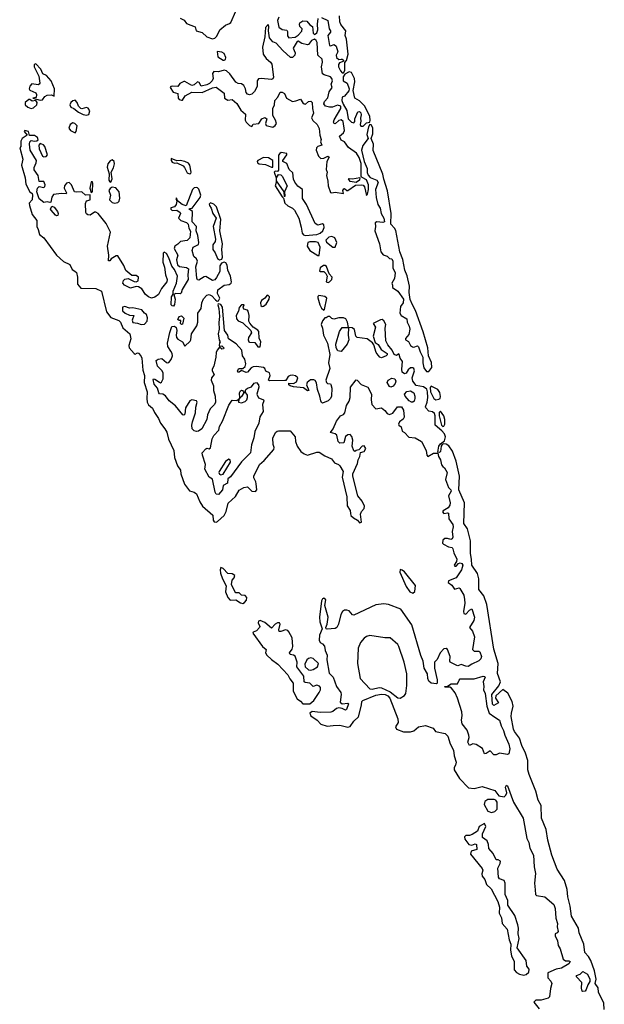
# Model space of a CAD drawing. Extents: x 2807299 to 2951576, y 860688 to 1033801.
# Tile 67 of 72: x 2926017 to 2931071, y 986876 to 995393. Entities that reach past the tile are written whole.
import ezdxf

# ---------------------------------------------------------------- set-up
doc = ezdxf.new("R2010")
doc.units = 0

msp = doc.modelspace()

# ---------------------------------------------------------------- linework, layer by layer
at = {"layer": '0CON10XD'}
for points in [[(2927405.5, 995405.5), (2927438.3, 995388.3), (2927460.2, 995360.2), (2927535, 995330), (2927542.5, 995295), (2927595, 995281.9), (2927635, 995243.8), (2927685, 995226.7), (2927705, 995234.2), (2927720.3, 995249.7), (2927747.1, 995305), (2927795, 995345.4), (2927831.1, 995358.9), (2927841.2, 995368.8), (2927884.8, 995465.2)], [(2928257.9, 995415), (2928245.5, 995385), (2928256.8, 995326.8), (2928285, 995307.8), (2928325, 995302), (2928330.9, 995290.9), (2928332.1, 995252.1), (2928345, 995234.4), (2928398, 995242), (2928425, 995260), (2928455, 995294.2), (2928457.8, 995315), (2928438.6, 995335), (2928435.5, 995355), (2928440, 995365), (2928465, 995382.3), (2928499.5, 995379.5), (2928525, 995348.9), (2928547.1, 995335), (2928553.5, 995275), (2928565, 995265.5), (2928585, 995279.6), (2928595.7, 995305), (2928591.8, 995355), (2928596.2, 995403.8)], [(2928625, 995412.5), (2928682, 995385), (2928692.2, 995315), (2928704.3, 995295), (2928704.2, 995285), (2928680.8, 995255), (2928695, 995170), (2928705, 995167.5), (2928735, 995177.1), (2928754, 995165), (2928766.7, 995115), (2928754, 995085), (2928755.8, 995065), (2928775, 995049.2), (2928795, 995050), (2928805, 995052.5), (2928820, 995035), (2928781.5, 995018.5), (2928774.3, 995005), (2928774.2, 994985.8), (2928789.7, 994949.7), (2928805, 994933.3), (2928815, 994932.5)], [(2928815, 994932.5), (2928827.3, 994952.7), (2928827, 995023), (2928841.7, 995038.3), (2928855.3, 995094.7), (2928843.3, 995223.2), (2928831.8, 995255), (2928835.4, 995295), (2928792.2, 995352.2), (2928784, 995375), (2928780.9, 995425)], [(2929015, 993873.3), (2929025, 993882.5), (2929033.9, 993925), (2929031.8, 993965), (2929016.3, 994006.3), (2928976.7, 994026.7), (2928967.7, 994037.7), (2928968.8, 994148.8), (2928951.8, 994201.8), (2928928.2, 994238.2), (2928858.2, 994288.2), (2928825, 994335.8), (2928795, 994350.8), (2928780.8, 994385), (2928815.3, 994414.7), (2928824.5, 994435), (2928812.5, 994512.5), (2928795, 994526.4), (2928775, 994520), (2928745, 994491.4), (2928734.7, 994494.7), (2928729.5, 994505), (2928735, 994526.9), (2928792.5, 994625), (2928793.8, 994645), (2928765, 994654.5), (2928721.2, 994635), (2928695, 994635.3), (2928660, 994645), (2928646.6, 994665), (2928650.7, 994685), (2928682.2, 994717.8), (2928692.7, 994767.3), (2928719.5, 994805), (2928709.5, 994835), (2928721.2, 994865), (2928716.2, 994885), (2928705, 994898.9), (2928650, 994915), (2928635.3, 994925.3), (2928627.1, 994985), (2928633.8, 995025), (2928632, 995052), (2928594.4, 995085), (2928587.4, 995195), (2928581.3, 995211.3), (2928565, 995223.3), (2928538.2, 995211.8), (2928515, 995177.1), (2928505.6, 995174.4), (2928455, 995187.1), (2928425, 995207.5), (2928416.2, 995203.8), (2928380, 995145), (2928399.5, 995105), (2928396.7, 995085), (2928375, 995064.3), (2928356.7, 995065), (2928291.2, 995125), (2928235, 995188.8), (2928205, 995202), (2928175.6, 995235), (2928167.3, 995295), (2928171.4, 995335), (2928165, 995352.5), (2928141.4, 995325), (2928137.1, 995245), (2928116.7, 995155), (2928120.8, 995095), (2928146.4, 995056.4), (2928186, 995025), (2928197.9, 995007.9), (2928210.6, 994895), (2928205, 994881.2), (2928195, 994875.8), (2928105, 994885.4), (2928080.1, 994879.9), (2928070.5, 994865), (2928070.8, 994815), (2928047, 994773), (2928022.5, 994747.5), (2928005, 994743.9), (2927985, 994749.1), (2927975, 994762), (2927969.2, 994795), (2927954.1, 994824.1), (2927935, 994836.7), (2927905, 994840), (2927885, 994851.8), (2927832.5, 994925), (2927805, 994951.4), (2927785, 994956.7), (2927735, 994940.9), (2927695, 994944.4), (2927682.5, 994927.5), (2927688, 994885), (2927681.2, 994865), (2927658.4, 994841.6), (2927635, 994828.2), (2927585, 994818.1), (2927569.1, 994849.1), (2927555, 994854.4), (2927525, 994830), (2927505, 994824.4), (2927445, 994856.9), (2927435, 994856.7), (2927399.8, 994840.2), (2927385, 994813.8), (2927335, 994818.1), (2927323.3, 994815), (2927316.7, 994805), (2927345, 994767.1), (2927383.6, 994753.6), (2927385.8, 994715), (2927395, 994702), (2927415, 994696.7), (2927425, 994697.5), (2927446.2, 994735), (2927505, 994766.9), (2927595, 994762.5), (2927685, 994804.4), (2927715, 994807.9), (2927785, 994756), (2927786.7, 994715), (2927816.4, 994696.4), (2927855, 994702), (2927895, 994668.8), (2927929.1, 994609.1), (2927967.9, 994575), (2927966, 994525), (2927975, 994506.7), (2928005, 994477.5), (2928025, 994470), (2928035, 994490), (2928085, 994493.8), (2928108.8, 994535), (2928135.7, 994545.7), (2928153.3, 994535), (2928142.5, 994495), (2928148.6, 994478.6), (2928205, 994462.5), (2928225, 994476.2), (2928235.8, 994495), (2928228, 994525), (2928206.2, 994565), (2928205.8, 994625), (2928218.6, 994655), (2928223.8, 994695), (2928248.8, 994721.2), (2928270, 994765), (2928285, 994765.5), (2928306, 994755), (2928323.3, 994715), (2928375, 994686), (2928405, 994690), (2928445, 994705.8), (2928465, 994673.8), (2928475, 994664), (2928488, 994662), (2928515, 994683.8), (2928535, 994686.7), (2928544.2, 994675), (2928546.9, 994625), (2928556.4, 994585), (2928540.4, 994545), (2928550.6, 994520.6), (2928588.8, 994485), (2928605, 994452.5), (2928610.6, 994395), (2928623.8, 994355), (2928616.7, 994335), (2928628.3, 994308.3), (2928595, 994297.1), (2928583.5, 994285), (2928580.5, 994265), (2928600.8, 994210.8), (2928621.7, 994191.7), (2928645, 994194.4), (2928681.2, 994211.2), (2928692.9, 994205), (2928673.4, 994166.6), (2928667.1, 994097.1), (2928676.2, 994075), (2928669.4, 994045), (2928681.9, 993995), (2928684.5, 993955), (2928705, 993898), (2928715, 993894.2), (2928745, 993901.9), (2928815, 993890), (2928810, 993915), (2928819.3, 993930.7), (2928825, 993933.3), (2928845, 993916.2), (2928855, 993915.8), (2928919.1, 993960.9), (2928975, 993964.5), (2928985, 993962.2), (2928996.7, 993946.8), (2929015, 993873.3)], [(2927785, 995041.4), (2927795, 995048.8), (2927798.2, 995065), (2927785, 995101.4), (2927765, 995111.1), (2927723.6, 995116.4), (2927731.1, 995071.1), (2927775, 995041.4), (2927785, 995041.4)], [(2926195, 994695.6), (2926215, 994698.9), (2926235, 994728.1), (2926255, 994740.8), (2926291.3, 994741.3), (2926315, 994730), (2926318, 994795), (2926288.5, 994865), (2926249.1, 994909.1), (2926215.8, 994925), (2926200, 994965), (2926155, 995011.4), (2926142.9, 995005), (2926140.6, 994985), (2926181.5, 994905), (2926190.8, 994845), (2926185.6, 994834.4), (2926175, 994830), (2926121.7, 994838.3), (2926105, 994818.8), (2926097.5, 994795), (2926105, 994784), (2926155, 994760), (2926163.3, 994745), (2926159.3, 994720.7), (2926130, 994715), (2926195, 994695.6)], [(2928965, 994471.4), (2928985, 994471.8), (2929015, 994500.8), (2929044, 994506), (2929047.9, 994525), (2929043.3, 994555), (2929001.9, 994645), (2928955, 994691.8), (2928913.1, 994713.1), (2928900.5, 994780.5), (2928914.8, 994855), (2928912.7, 994882.7), (2928885.3, 994935.3), (2928865, 994941.8), (2928829.2, 994920.8), (2928812.1, 994897.9), (2928814.7, 994864.7), (2928848.5, 994845), (2928866.4, 994793.6), (2928862.1, 994777.9), (2928825, 994731.2), (2928805, 994721.2), (2928802.3, 994692.3), (2928812.3, 994662.3), (2928845, 994607.5), (2928856.2, 994536.2), (2928886.2, 994505), (2928905, 994500.6), (2928915, 994511.2), (2928915.6, 994535), (2928940, 994595), (2928955, 994598.6), (2928965, 994588), (2928969.7, 994570.3), (2928962, 994542), (2928966.2, 994515), (2928959.1, 994485), (2928965, 994471.4)], [(2926115, 994625.7), (2926135, 994631.2), (2926165.5, 994655), (2926166.5, 994676.5), (2926155, 994693.3), (2926125, 994686.7), (2926105, 994702.5), (2926095, 994702.5), (2926063.1, 994675), (2926063.6, 994655), (2926087.5, 994635), (2926115, 994625.7)], [(2926595, 994565.6), (2926615, 994572), (2926622.1, 994605), (2926608.6, 994628.6), (2926595, 994633.1), (2926555, 994621.9), (2926545, 994624.2), (2926523.8, 994643.8), (2926514.6, 994675), (2926495, 994695.4), (2926475, 994691.8), (2926457.5, 994675), (2926450.9, 994655), (2926459.2, 994635), (2926485.3, 994625.3), (2926525, 994592.2), (2926565, 994573.6), (2926595, 994565.6)], [(2926495, 994413.3), (2926504.1, 994425.9), (2926512.5, 994475), (2926492, 994495), (2926475, 994501.1), (2926453.1, 994485), (2926442.3, 994455), (2926455, 994435.6), (2926495, 994413.3)], [(2929535, 992348.8), (2929555, 992349.5), (2929580, 992385), (2929576.8, 992426.8), (2929550, 992485), (2929544.8, 992555), (2929503.7, 992693.7), (2929438.6, 992878.6), (2929411.8, 992925), (2929393.4, 992973.4), (2929384.3, 993034.3), (2929386.4, 993086.4), (2929365.9, 993175.9), (2929347.5, 993225), (2929329, 993319), (2929303.6, 993383.6), (2929268.2, 993568.2), (2929258.7, 993588.7), (2929225.6, 993625), (2929228.4, 993715), (2929197.6, 993912.4), (2929163.9, 994013.9), (2929156.8, 994056.8), (2929072.5, 994262.5), (2929075.4, 994315.4), (2929056.2, 994365), (2929071.1, 994405), (2929068.7, 994458.7), (2929055, 994484.2), (2929045, 994487.5), (2929033.9, 994466.1), (2929018.8, 994398.8), (2929030, 994365), (2928983.5, 994305), (2928971.9, 994265), (2928995.6, 994165), (2929021.5, 994105), (2929021.5, 994071.5), (2929028.5, 994048.5), (2929047.8, 994027.8), (2929104.7, 994004.8), (2929115.3, 993985), (2929092.1, 993925), (2929099.3, 993855), (2929112.9, 993795), (2929132.2, 993762.2), (2929140.8, 993715), (2929164.6, 993675), (2929171.2, 993645), (2929155, 993637.5), (2929105, 993643.8), (2929090, 993635), (2929094, 993605), (2929087.1, 993565), (2929128.6, 993455), (2929140, 993385), (2929158, 993358), (2929195, 993346.9), (2929215, 993326.2), (2929235, 993324), (2929243, 993303), (2929242.2, 993245), (2929264.4, 993204.4), (2929256.1, 993155), (2929233.8, 993115), (2929241.2, 993095), (2929240, 993075), (2929285.4, 993045), (2929336.1, 992975), (2929333.3, 992945), (2929309.4, 992910.6), (2929304.5, 992854.5), (2929314.4, 992834.4), (2929362.5, 992805), (2929367.1, 992775), (2929385, 992742), (2929390, 992715), (2929381.3, 992668.7), (2929352.5, 992635), (2929353.1, 992625), (2929378.3, 992608.3), (2929396.5, 992575), (2929412.3, 992562.3), (2929425, 992560.5), (2929455, 992570.8), (2929465, 992564.4), (2929478.6, 992518.6), (2929503.6, 992473.6), (2929501, 992425), (2929511.2, 992381.2), (2929535, 992348.8)], [(2929602, 991985), (2929585, 991999.6), (2929555, 992007.1), (2929526.8, 992035), (2929524.6, 992045), (2929539.5, 992085), (2929545.4, 992125), (2929543.8, 992175), (2929535.8, 992195.8), (2929506.9, 992216.9), (2929445, 992227.9), (2929415, 992266), (2929409.7, 992295), (2929431, 992355), (2929425.2, 992375.2), (2929415, 992381.6), (2929395, 992380.3), (2929376.7, 992365), (2929358.2, 992335), (2929345, 992328.4), (2929325, 992343.3), (2929319.9, 992369.9), (2929327.5, 992435), (2929307.5, 992465), (2929297.7, 992497.7), (2929295, 992502.5), (2929275, 992489.4), (2929255, 992495.7), (2929236.9, 992535), (2929199.1, 992579.1), (2929182, 992615), (2929175.6, 992724.4), (2929183.1, 992755), (2929165, 992788.8), (2929149.2, 992799.2), (2929135, 992797.5), (2929074, 992765), (2929093.6, 992733.6), (2929072.5, 992655), (2929091.2, 992601.2), (2929115, 992583.3), (2929140.7, 992540.7), (2929193.8, 992505), (2929193.8, 992495), (2929183.8, 992485), (2929145, 992468.6), (2929130, 992475), (2929115, 992492), (2929098.6, 992515), (2929080, 992580), (2929068, 992598), (2929020.9, 992630.9), (2928933.3, 992645), (2928924.2, 992655), (2928912.2, 992712.2), (2928892.1, 992727.9), (2928860, 992730), (2928856.2, 992665), (2928863.1, 992625), (2928848.1, 992585), (2928795, 992524), (2928767.7, 992527.7), (2928753, 992553), (2928751.4, 992585), (2928781.8, 992695), (2928805, 992730), (2928860, 992730), (2928851.4, 992775), (2928835.7, 992805.7), (2928815, 992814.2), (2928775, 992812.9), (2928732.7, 992802.7), (2928715, 992806.7), (2928697.5, 992825), (2928685, 992826.7), (2928667, 992813), (2928655, 992812.5), (2928635, 992787.5), (2928622.5, 992755), (2928636, 992725), (2928643.1, 992665), (2928678, 992595), (2928697, 992497), (2928688, 992425), (2928698.9, 992375), (2928663.1, 992275), (2928668, 992255), (2928677.5, 992245), (2928705, 992242.5), (2928707, 992237), (2928714.2, 992205), (2928714, 992135), (2928704.3, 992115), (2928685, 992096.7), (2928635, 992074.5), (2928625, 992080.8), (2928619.5, 992095), (2928613.1, 992135), (2928590.5, 992195), (2928581.6, 992251.6), (2928570.8, 992270.8), (2928558.8, 992278.8), (2928531.7, 992278.3), (2928501.1, 992255), (2928496.5, 992235), (2928516.2, 992185), (2928506.4, 992183.6), (2928469.3, 992209.3), (2928382.7, 992217.3), (2928355, 992224.6), (2928345, 992234.2), (2928345, 992248.8), (2928385, 992246), (2928409.8, 992260.2), (2928421.5, 992295), (2928402.4, 992312.4), (2928375, 992319.3), (2928354.7, 992315.3), (2928339.2, 992305), (2928317.5, 992272.5), (2928309.4, 992270.6), (2928178.6, 992268.6), (2928169.2, 992275), (2928182, 992315), (2928177.3, 992337.3), (2928145, 992351.2), (2928135.6, 992375.6), (2928125, 992384.2), (2928065, 992393.9), (2928035, 992391.1), (2928018.5, 992381.5), (2927985, 992342.9), (2927975, 992340), (2927935, 992357.5), (2927915, 992342.5), (2927902.5, 992345), (2927900, 992355), (2927912.5, 992375), (2927945, 992376.2), (2927967.2, 992392.8), (2927973.3, 992415), (2927963.5, 992455), (2927943.3, 992485), (2927937.1, 992535), (2927889.3, 992589.3), (2927821.2, 992631.2), (2927815.3, 992665.3), (2927786.7, 992705), (2927769.2, 992905), (2927755, 992930), (2927733.6, 992936.4), (2927728.8, 992925), (2927738.8, 992895), (2927742.9, 992825), (2927737, 992773), (2927740.6, 992715), (2927733.5, 992675), (2927741.4, 992621.4), (2927750, 992605), (2927743.6, 992596.4), (2927742.5, 992575), (2927745, 992570), (2927765, 992572.5), (2927782.5, 992555), (2927777.5, 992545), (2927765, 992543.8), (2927745, 992560), (2927724.5, 992535.5), (2927715.6, 992514.4), (2927713.1, 992475), (2927695.7, 992395), (2927679.4, 992370.6), (2927681.1, 992355), (2927698.5, 992325), (2927675.2, 992294.8), (2927671.1, 992275), (2927692.5, 992225), (2927692.5, 992185), (2927705.8, 992135.8), (2927709.7, 992085), (2927701.1, 992065), (2927663, 992027), (2927640.5, 991975), (2927635, 991933.1), (2927592.3, 991855), (2927562, 991835), (2927545, 991831.2), (2927525, 991835.4), (2927508.9, 991855), (2927506.3, 991886.3), (2927510.5, 991915), (2927537.9, 991992.1), (2927538.4, 992041.6), (2927550.6, 992085), (2927545.8, 992095), (2927505, 992103.9), (2927486.7, 992095), (2927449.5, 992035), (2927445, 991981.2), (2927435, 991972.2), (2927426.5, 991973.5), (2927362.9, 992052.9), (2927308.1, 992095), (2927278.5, 992138.5), (2927255, 992152.5), (2927225, 992157.5), (2927218.8, 992165), (2927209.1, 992205), (2927179.3, 992239.3), (2927170.4, 992279.6), (2927174.5, 992285.5), (2927185, 992283.5), (2927225, 992256.5), (2927235, 992251.9), (2927243.7, 992256.3), (2927256.1, 992285), (2927257.9, 992335), (2927248.9, 992355), (2927209.5, 992395), (2927197.5, 992445), (2927212.9, 992457.1), (2927245, 992463.3), (2927285, 992428.5), (2927295, 992423.3), (2927305, 992426.5), (2927325.8, 992454.2), (2927337.8, 992485), (2927335.2, 992505.2), (2927323.8, 992526.2), (2927298.1, 992565), (2927295.5, 992595), (2927314.4, 992685.6), (2927332.5, 992737.5), (2927355, 992742), (2927370, 992730), (2927375.6, 992705.6), (2927369.6, 992665), (2927373.8, 992643.8), (2927385, 992628.8), (2927424.4, 992605), (2927445, 992567.5), (2927489.2, 992610.8), (2927496.4, 992625), (2927502.2, 992675), (2927549.1, 992745), (2927556.7, 992775), (2927556.5, 992855), (2927586.5, 992895), (2927590.6, 992945), (2927605, 992978.6), (2927635, 993008.6), (2927655, 993015.8), (2927678.8, 993005), (2927708.3, 992968.3), (2927725, 992958), (2927735, 992960), (2927746.5, 992985), (2927725.6, 993025), (2927731.1, 993055), (2927785, 993095.6), (2927827.5, 993102.5), (2927844, 993115), (2927847.5, 993125), (2927840, 993175), (2927816.5, 993225), (2927809.8, 993269.8), (2927798.6, 993288.6), (2927785, 993296.2), (2927762.3, 993287.7), (2927748, 993265), (2927745.8, 993215), (2927718.5, 993161.5), (2927705, 993142.5), (2927685, 993136.4), (2927625, 993170.9), (2927611.1, 993168.9), (2927565, 993138.8), (2927555, 993143.3), (2927547.7, 993157.7), (2927540, 993255), (2927554.2, 993305), (2927544, 993325), (2927521.4, 993345), (2927509.2, 993395), (2927516, 993425), (2927562, 993448), (2927565.8, 993465), (2927556.6, 993526.6), (2927543.8, 993565), (2927546, 993605), (2927509.2, 993645), (2927510, 993735), (2927482.5, 993755), (2927485, 993760), (2927508.3, 993761.7), (2927578, 993855), (2927582, 993875), (2927565.8, 993925.8), (2927555, 993938.8), (2927542.5, 993942.5), (2927525, 993937.8), (2927510.5, 993925), (2927456.1, 993783.9), (2927420, 993795), (2927380, 993825), (2927375, 993850), (2927367.5, 993845), (2927374.1, 993824.1), (2927370, 993795), (2927355, 993774), (2927324.4, 993765.6), (2927322.5, 993755), (2927335, 993742), (2927375, 993744.4), (2927404, 993725), (2927405.8, 993715), (2927390, 993675), (2927409.2, 993655), (2927458.2, 993638.2), (2927474, 993625), (2927479.5, 993589.5), (2927493.6, 993563.6), (2927487.5, 993505), (2927465, 993483.6), (2927405.9, 993474.1), (2927385, 993450), (2927357, 993433), (2927352.5, 993415), (2927384, 993355), (2927372.9, 993315), (2927382, 993272), (2927398, 993258), (2927459.1, 993249.1), (2927476.9, 993236.9), (2927471.4, 993185), (2927474.4, 993145), (2927421.9, 993058.1), (2927413.9, 993026.1), (2927405, 993021.2), (2927365.7, 993024.3), (2927350, 993015), (2927360, 992975), (2927355, 992930), (2927347.5, 992915), (2927335, 992916.7), (2927326.4, 992926.4), (2927330, 992995), (2927342.5, 993017.5), (2927344.2, 993045), (2927371.2, 993115), (2927380.6, 993175), (2927355, 993233.3), (2927330.9, 993260.9), (2927305, 993333.3), (2927285, 993370.8), (2927265, 993381.2), (2927256.2, 993373.8), (2927253.8, 993295), (2927267.5, 993252.5), (2927276.7, 993185), (2927290.5, 993145), (2927289.5, 993125), (2927243.3, 993066.7), (2927216.2, 993015), (2927185, 992992.7), (2927155, 992985.4), (2927130, 992995), (2927104, 993015), (2927072.4, 993065), (2927045, 993082.6), (2927023.8, 993086.2), (2926975, 993071.2), (2926921.9, 993095), (2926908.2, 993115), (2926913.6, 993136.4), (2926925, 993149.5), (2926955, 993154.4), (2927005, 993127.5), (2927025, 993124.3), (2927040, 993135), (2927043.3, 993165), (2927025, 993181.1), (2926985, 993180.6), (2926933.3, 993223.3), (2926915.8, 993265.8), (2926865, 993350), (2926850.2, 993349.8), (2926806.2, 993323.8), (2926795, 993307.5), (2926785, 993307.5), (2926786.9, 993355), (2926776.4, 993435), (2926800.9, 993555), (2926765, 993630.8), (2926695, 993716.5), (2926675, 993728.5), (2926663.1, 993726.9), (2926625, 993702.5), (2926605, 993704.3), (2926595, 993712), (2926588.6, 993725), (2926585, 993802.5), (2926595, 993826), (2926626.4, 993833.6), (2926626.4, 993876.4), (2926585, 993876), (2926553.8, 993903.8), (2926505, 993900.5), (2926491.2, 993905), (2926463.3, 993965), (2926445, 993985.5), (2926422.1, 993977.9), (2926404.5, 993955), (2926402.5, 993935), (2926420, 993895), (2926417.5, 993885), (2926378.4, 993888.4), (2926308.8, 993881.2), (2926293.2, 993856.8), (2926285.7, 993814.3), (2926278.6, 993811.4), (2926255, 993816.4), (2926225, 993811.4), (2926185, 993841.9), (2926164.2, 993905), (2926171.9, 993935), (2926185, 993950.8), (2926225, 993940), (2926235, 993950), (2926238.2, 993965), (2926225, 993994.5), (2926185, 993993.8), (2926176.8, 994045), (2926141.9, 994095), (2926141.1, 994115), (2926159.5, 994155), (2926160.8, 994175), (2926107.9, 994265), (2926100.5, 994315), (2926105, 994336.7), (2926115, 994348.8), (2926145, 994342.5), (2926164.5, 994345.5), (2926175.6, 994354.4), (2926170.5, 994375), (2926145, 994390.3), (2926100, 994390), (2926092.5, 994425), (2926060, 994435), (2926056.7, 994425), (2926082.5, 994395), (2926037.5, 994365), (2926027.9, 994342.1), (2926026, 994295), (2926016.7, 994283.3), (2926043.8, 994185), (2926032.2, 994135), (2926065.3, 994024.8), (2926069.4, 993969.4), (2926105, 993903.3), (2926125, 993888.8), (2926128.5, 993878.5), (2926125.5, 993835), (2926098.8, 993805), (2926100, 993785), (2926125, 993707.5), (2926164.3, 993655), (2926163.4, 993605), (2926177.6, 993577.6), (2926187.8, 993535), (2926225, 993505.5), (2926335, 993356.3), (2926395, 993301.8), (2926449.5, 993275), (2926471.2, 993231.2), (2926492.3, 993217.7)], [(2926225, 994206.2), (2926245, 994210), (2926255.7, 994225), (2926233.8, 994295), (2926221.3, 994311.3), (2926195, 994322.2), (2926182.4, 994307.6), (2926186, 994275), (2926215, 994213.3), (2926225, 994206.2)], [(2928485, 993526.7), (2928585, 993534.4), (2928615, 993545.6), (2928637.1, 993565), (2928649.2, 993595), (2928647.3, 993617.3), (2928635, 993628), (2928595, 993614.3), (2928570.9, 993630.9), (2928496.9, 993795), (2928460.4, 993845), (2928460.8, 993925), (2928422.8, 993952.8), (2928395, 993987.5), (2928384.7, 994014.7), (2928377.5, 994067.5), (2928347.2, 994097.2), (2928325, 994150), (2928292.5, 994165), (2928291.2, 994175), (2928326, 994225), (2928325.7, 994235.7), (2928277, 994243), (2928265, 994236.2), (2928255, 994220), (2928255, 994090), (2928245, 994080), (2928225, 994083.3), (2928216.4, 994073.6), (2928233.6, 994023.6), (2928233.3, 993985), (2928224.3, 993955), (2928285, 993860), (2928298.3, 993848.3), (2928308.8, 993805), (2928335, 993782.5), (2928375, 993763.8), (2928392, 993745), (2928428.8, 993675), (2928449.2, 993599.2), (2928460, 993545), (2928470.5, 993530.5), (2928485, 993526.7)], [(2926805, 993986.2), (2926815.6, 994015), (2926808.8, 994075), (2926827.6, 994112.4), (2926835.5, 994145), (2926832.5, 994165), (2926815, 994181.2), (2926799.1, 994170.9), (2926779.4, 994145), (2926772, 994118), (2926790.7, 994060.7), (2926786, 994005), (2926795, 993988.8), (2926805, 993986.2)], [(2927485, 994060), (2927495, 994063.3), (2927500, 994075), (2927486.7, 994135), (2927475, 994150.8), (2927445, 994165.6), (2927405, 994174), (2927375, 994172.5), (2927327, 994193), (2927326, 994175), (2927335, 994160), (2927355, 994152.5), (2927375, 994153.8), (2927428.9, 994128.9), (2927442.5, 994115), (2927465, 994068), (2927485, 994060)], [(2928195, 994116.2), (2928205, 994117.5), (2928205.5, 994175), (2928167.6, 994197.6), (2928125, 994200.4), (2928074.5, 994175.5), (2928068.6, 994165), (2928071.4, 994155), (2928086.1, 994146.1), (2928140.8, 994140.8), (2928195, 994116.2)], [(2928305, 993860), (2928303.3, 993905), (2928238.3, 993998.3), (2928237.5, 994025), (2928255, 994053.3), (2928275, 994050), (2928285, 994038.8), (2928328.6, 993955), (2928307.5, 993905), (2928310, 993865), (2928305, 993860)], [(2926635, 993897.5), (2926645, 993903.3), (2926648.8, 993978.8), (2926645, 993990), (2926635, 993990), (2926623.1, 993935), (2926635, 993897.5)], [(2928925, 993983.3), (2928875, 993994), (2928860, 994015), (2928865, 994020), (2928895, 994017.1), (2928956.4, 994026.4), (2928953.8, 994005), (2928925, 993983.3)], [(2926835, 993806.7), (2926865, 993811.1), (2926875.9, 993824.1), (2926881.6, 993848.4), (2926876.2, 993905), (2926847.7, 993937.7), (2926815, 993944.5), (2926797.8, 993932.2), (2926788.5, 993915), (2926801.4, 993875), (2926794.3, 993835), (2926815, 993811.1), (2926835, 993806.7)], [(2927745, 993315.7), (2927765, 993320), (2927771.3, 993338.7), (2927764.5, 993405), (2927771.5, 993455), (2927747.1, 993567.1), (2927757.1, 993665), (2927717.9, 993775), (2927695, 993797.5), (2927665, 993808.6), (2927653.4, 993796.6), (2927656.9, 993785), (2927671.4, 993761.4), (2927686.3, 993716.4), (2927715.6, 993675), (2927688.5, 993605), (2927709.6, 993495), (2927705.4, 993475), (2927687.6, 993445), (2927685.4, 993405.4), (2927708.1, 993375), (2927726.9, 993326.9), (2927745, 993315.7)], [(2926335, 993697.1), (2926325, 993703.3), (2926289.2, 993745), (2926283.8, 993755), (2926295, 993780), (2926315, 993771.4), (2926343.3, 993735), (2926349.5, 993715), (2926345, 993700), (2926335, 993697.1)], [(2928605, 993353.8), (2928613.9, 993423.9), (2928597.5, 993465), (2928575, 993471.2), (2928525, 993470.8), (2928506.7, 993465), (2928503.3, 993435), (2928525, 993396.7), (2928594.1, 993354.1), (2928605, 993353.8)], [(2928745, 993423.8), (2928758.1, 993465), (2928741.5, 993505), (2928715, 993518.7), (2928688.5, 993511.5), (2928664, 993485), (2928669.4, 993469.4), (2928724.3, 993424.3), (2928745, 993423.8)], [(2926492.3, 993217.7), (2926509.2, 993205), (2926517.3, 993165), (2926517.5, 993105), (2926545, 993071.5), (2926675, 993066.6), (2926724.7, 993045), (2926766.9, 992866.9), (2926805.4, 992815.4), (2926875, 992790.2), (2926887.9, 992775), (2926907.9, 992727.9), (2926969.9, 992675), (2926978.3, 992631.7), (2926959.3, 992575), (2926961.9, 992555), (2927005, 992504), (2927015, 992500), (2927035, 992510.6), (2927045, 992508.8), (2927064.6, 992485), (2927072.2, 992465), (2927082.6, 992362.6), (2927094.5, 992314.5), (2927093.9, 992255), (2927119.4, 992175), (2927114.5, 992115), (2927118.8, 992085), (2927131.3, 992061.3), (2927165, 992031.1), (2927181.4, 991995), (2927216.2, 991943.8), (2927233.6, 991903.6), (2927272.8, 991855), (2927288.9, 991825), (2927303.1, 991763.1), (2927348.8, 991665), (2927354.8, 991605), (2927380.2, 991535), (2927406, 991495), (2927409.7, 991465), (2927441.2, 991375), (2927485, 991318.4), (2927525, 991306.7), (2927545, 991292.9), (2927572.9, 991222.9), (2927596.9, 991185), (2927687.8, 991107.8), (2927690.5, 991065), (2927698.8, 991048.8), (2927715, 991046), (2927727.5, 991052.5), (2927785, 991104.6), (2927800.5, 991139.5), (2927817.9, 991212.1), (2927881.2, 991268.8), (2927915, 991324.2), (2927954.1, 991345.9), (2927985, 991351.5), (2928025, 991315.6), (2928055, 991311.2), (2928065.8, 991325), (2928062.2, 991377.8), (2928059.5, 991395), (2928040, 991430), (2928039.7, 991445), (2928090.2, 991545), (2928129.4, 991580.6), (2928212.9, 991675), (2928217.3, 991692.7), (2928206.9, 991716.9), (2928206.6, 991773.4), (2928228.6, 991821.4), (2928243.3, 991835), (2928255, 991837.1), (2928355, 991835.6), (2928397.3, 991785), (2928401.8, 991745), (2928416.1, 991705), (2928448.2, 991658.2), (2928475, 991637.5), (2928505, 991626.4), (2928585, 991651.4), (2928605, 991651.4), (2928655, 991619.4), (2928711.4, 991595), (2928738.6, 991558.6), (2928773.8, 991545), (2928784.2, 991535), (2928812.5, 991485), (2928805.4, 991435), (2928844.3, 991265.7), (2928847.8, 991187.8), (2928875, 991146.7), (2928877.3, 991122.7), (2928880, 991105), (2928903.4, 991083.4), (2928938, 991065), (2928955, 991040), (2928973, 991047), (2928964.6, 991115), (2928972.2, 991137.8), (2928996.4, 991165), (2928998.5, 991185), (2928978.1, 991228.1), (2928941.5, 991275), (2928895.8, 991445), (2928896.1, 991463.9), (2928937.5, 991552.5), (2928941.9, 991585), (2928958.8, 991615), (2928962.3, 991647.7), (2928995, 991658.6), (2929010, 991685), (2928995.5, 991705.5), (2928977.5, 991705), (2928948.8, 991671.2), (2928925, 991666), (2928915, 991656.7), (2928905, 991662.5), (2928890, 991705), (2928896.7, 991755), (2928887.4, 991787.4), (2928875, 991804.3), (2928855, 991803.3), (2928833.4, 991786.6), (2928818.2, 991731.8), (2928785, 991728.5), (2928770, 991745), (2928758.5, 991798.5), (2928745, 991810.5), (2928705, 991822.5), (2928727, 991853), (2928755, 991921.2), (2928791.2, 991965), (2928815, 991978.6), (2928826.9, 991993.1), (2928842.7, 992055), (2928866.1, 992093.9), (2928874.7, 992125.3), (2928875.8, 992215), (2928925, 992278.8), (2928935, 992275.8), (2928968.1, 992238.1), (2929026, 992215), (2929058.6, 992155), (2929054.3, 992105), (2929062.5, 992065), (2929095, 992027.5), (2929145, 992035.8), (2929175, 992012.2), (2929195.2, 991985.2), (2929215, 991977.5), (2929241.9, 991988.1), (2929283.2, 992045), (2929318.9, 992045), (2929334, 992015), (2929341.8, 991955), (2929332.1, 991937.9), (2929301.9, 991915), (2929292.2, 991895), (2929295.8, 991885), (2929315, 991871.2), (2929323.5, 991835), (2929345, 991821.3), (2929381.8, 991781.8), (2929435, 991776.9), (2929491.1, 991745), (2929530.9, 991665), (2929536.2, 991626.2), (2929545, 991613.3), (2929595, 991642.9), (2929633, 991643), (2929637.1, 991615), (2929655.3, 991585.3), (2929662.8, 991542.8), (2929675, 991529.4), (2929690.5, 991515), (2929713.3, 991475), (2929698.5, 991415), (2929725, 991346.2), (2929745, 991325.7), (2929746, 991315), (2929723.1, 991275), (2929738.6, 991215), (2929735, 991192.5), (2929720, 991170), (2929677.5, 991145), (2929673.3, 991135), (2929685, 991121.2), (2929715, 991126.7), (2929723, 991123), (2929725.7, 991075), (2929760.8, 991025), (2929763.1, 991005), (2929757.1, 990965), (2929761.9, 990918.1), (2929755, 990901.2), (2929744, 990896), (2929715, 990906.5), (2929693.8, 990906.2), (2929675, 990891.2), (2929671.4, 990865), (2929680, 990855), (2929725, 990833.3), (2929755, 990826), (2929762, 990815), (2929770.3, 990780.3), (2929795.8, 990725), (2929792.5, 990705), (2929774.2, 990675), (2929780, 990665), (2929790, 990665), (2929811.3, 990688.7), (2929825, 990693.3), (2929838.3, 990688.3), (2929846.8, 990675), (2929835.3, 990634.8), (2929790, 990565), (2929725, 990539.2), (2929721.9, 990525), (2929752.8, 990502.8), (2929775, 990467.5), (2929815, 990478), (2929822.2, 990472.2), (2929855.4, 990415.4), (2929862.5, 990377.5), (2929865.4, 990344.6), (2929852.9, 990275), (2929855.8, 990255.8), (2929875, 990250.6), (2929905, 990285.7), (2929925, 990295.8), (2929949.6, 990225), (2929942.7, 990195), (2929906.5, 990135), (2929931.1, 990105), (2929948.8, 990055), (2929931.5, 989945), (2929945, 989930.5), (2929985, 989931.4), (2929994, 989925), (2930008.5, 989885), (2930004.5, 989865), (2929985, 989847.3), (2929925, 989819.4), (2929895, 989798.1), (2929875, 989799.5), (2929835, 989815.8), (2929805, 989804.4), (2929795, 989806.4), (2929740, 989835), (2929735.7, 989845), (2929740, 989885), (2929715.8, 989945), (2929705, 989953.8), (2929685, 989950), (2929652.4, 989917.6), (2929625, 989857.5), (2929602.5, 989835), (2929604.1, 989784.1), (2929626.2, 989683.8), (2929627.5, 989655), (2929621.7, 989648.3), (2929575, 989654), (2929555, 989672), (2929544.4, 989695), (2929541.9, 989735), (2929514.6, 989784.6), (2929504.6, 989845), (2929485, 989893.8), (2929407.6, 990157.6), (2929313.1, 990293.1), (2929205, 990332.9), (2929165, 990339.4), (2929095, 990330), (2928905, 990242), (2928895, 990245.8), (2928865, 990279.2), (2928845, 990286.1), (2928825.4, 990284.6), (2928807.1, 990272.9), (2928792.1, 990247.9), (2928773.9, 990165), (2928760, 990135), (2928743.2, 990126.8), (2928675, 990121.5), (2928666.2, 990125), (2928664.2, 990135), (2928676.4, 990165), (2928684.6, 990225.4), (2928655.4, 990325), (2928662.2, 990375), (2928645, 990389.2), (2928635, 990384.2), (2928625, 990366.2), (2928608.2, 990225), (2928612.1, 990185), (2928632.2, 990125), (2928609.6, 990070.4), (2928604.6, 990024.6), (2928615, 990005.8), (2928635, 989994), (2928650.8, 989975), (2928658.2, 989935), (2928676.2, 989895), (2928670.9, 989855), (2928691, 989741), (2928726, 989706), (2928755.9, 989625), (2928792.2, 989572.3), (2928796.7, 989555), (2928788.4, 989488.4), (2928805, 989475.9), (2928855, 989482), (2928859.4, 989475), (2928843.5, 989426.5), (2928835, 989420.6), (2928805, 989436.2), (2928775, 989441.8), (2928755, 989435.9), (2928725, 989409.6), (2928707.6, 989402.4), (2928615, 989400.2), (2928545, 989410.2), (2928525.3, 989394.7), (2928535, 989371.8), (2928588.9, 989335), (2928620.5, 989300.5), (2928675, 989282.5), (2928727.4, 989287.4), (2928785, 989289.3), (2928855, 989273.3), (2928875, 989280), (2928905, 989325.3), (2928945, 989363.3), (2928972.8, 989465), (2928974.8, 989495), (2928982.7, 989505), (2929095, 989549.7), (2929145, 989559.8), (2929177.9, 989555), (2929199.5, 989545), (2929217.7, 989525), (2929287.5, 989345), (2929288.6, 989315), (2929265.5, 989275), (2929274.4, 989255), (2929335, 989232.5), (2929395, 989234), (2929425, 989242), (2929464.5, 989275.5), (2929525, 989286.9), (2929592.5, 989265), (2929612.5, 989235), (2929695, 989218.5), (2929717.7, 989195), (2929739.6, 989129.6), (2929766, 989075), (2929772.5, 989025), (2929789.5, 988969.5), (2929784, 988945), (2929772, 988925), (2929772, 988905), (2929820.3, 988830.3), (2929898.2, 988748.2), (2929945, 988743.5), (2930015, 988760), (2930126, 988726), (2930158.8, 988678.8), (2930205, 988670), (2930220.8, 988685), (2930229.2, 988705), (2930216.7, 988755), (2930225, 988772.5), (2930235, 988766.7), (2930285.6, 988625), (2930370.5, 988485), (2930400.1, 988310.1), (2930418.9, 988275), (2930427.6, 988227.6), (2930460.3, 988165), (2930466, 988064), (2930477.6, 988007.6), (2930468.6, 987925), (2930472.9, 987865), (2930477.2, 987827.2), (2930485, 987816.5), (2930556.2, 987806.2), (2930635, 987740), (2930646.5, 987705), (2930651.8, 987621.8), (2930666.4, 987575), (2930663.5, 987545), (2930672, 987505), (2930665, 987493.8), (2930645, 987486.7), (2930645, 987467.5), (2930666.6, 987426.6), (2930673.8, 987383.8), (2930688.5, 987355), (2930715, 987268), (2930735, 987251.9), (2930765, 987251.4), (2930775.7, 987245), (2930765, 987227.5), (2930700, 987190), (2930655, 987180.9), (2930582.5, 987147.5), (2930582.5, 987105), (2930610, 987075), (2930617.5, 987055), (2930606.4, 987013.6), (2930598.5, 986941.5), (2930585, 986929.4), (2930525, 986913.1), (2930478.3, 986911.7), (2930462.5, 986895), (2930507.9, 986837.9)], [(2928685, 993120.8), (2928695, 993124.2), (2928715, 993146.7), (2928717.5, 993165), (2928693.8, 993193.8), (2928669.1, 993259.1), (2928657.3, 993267.3), (2928642.7, 993267.3), (2928613.9, 993246.1), (2928608.3, 993218.3), (2928613.3, 993213.3), (2928645, 993213.3), (2928665, 993197.5), (2928673.8, 993175), (2928666.2, 993126.2), (2928685, 993120.8)], [(2928112.7, 992912.7), (2928125, 992914.4), (2928148.6, 992931.4), (2928174.2, 992975), (2928175.7, 992995.7), (2928165, 993007.5), (2928155, 993010), (2928136.2, 992985), (2928106.3, 992963.7), (2928099.5, 992945), (2928101.3, 992921.3), (2928112.7, 992912.7)], [(2928645, 992880), (2928653.3, 992886.7), (2928673.1, 992983.1), (2928655, 992997.5), (2928604.3, 993005.7), (2928595, 992997.5), (2928594.4, 992985.6), (2928611.4, 992925), (2928625, 992896.7), (2928645, 992880)], [(2927066.3, 992756.3), (2927095, 992760.4), (2927119.8, 992785), (2927122.5, 992812.5), (2927112.3, 992842.3), (2927094.4, 992855), (2927073.4, 992883.4), (2926995, 992900.8), (2926965, 992897.6), (2926925, 992910.8), (2926906.5, 992905), (2926906.7, 992875), (2926928.5, 992855), (2926965, 992837.9), (2927002.5, 992835), (2926988.2, 992795), (2926995, 992773.3), (2927035, 992768.9), (2927066.3, 992756.3)], [(2928095, 992563.8), (2928102, 992605), (2928087.9, 992637.9), (2928082.9, 992695), (2928075, 992708), (2928034.5, 992734.5), (2928006.5, 992766.5), (2927998.2, 992785), (2928000.5, 992835), (2927991.4, 992871.4), (2927985, 992880), (2927955, 992890), (2927950, 992905), (2927956.4, 992926.4), (2927935, 992926.7), (2927915, 992902.5), (2927908.8, 992871.2), (2927887.5, 992835), (2927891.1, 992805), (2927905, 992788.1), (2927945, 992771.9), (2928015.7, 992705), (2928021.9, 992685), (2927995.5, 992644.5), (2927991.9, 992625), (2927997.5, 992607.5), (2928005, 992602), (2928050, 992600), (2928075, 992563.8), (2928095, 992563.8)], [(2927415, 992757.5), (2927407.5, 992765), (2927410, 992790), (2927395, 992790), (2927385, 992800), (2927395, 992826.7), (2927415, 992830), (2927435, 992810), (2927425, 992760), (2927415, 992757.5)], [(2929225, 992215.6), (2929215, 992220), (2929194.6, 992255), (2929203.5, 992275), (2929235, 992291.8), (2929260, 992285), (2929267.8, 992265), (2929263.8, 992245), (2929245, 992222.7), (2929225, 992215.6)], [(2927735, 991284.4), (2927715, 991290), (2927706.2, 991305), (2927685, 991418.1), (2927654.8, 991434.8), (2927616.7, 991505), (2927621.8, 991545), (2927596.1, 991625), (2927595, 991646.2), (2927625, 991681.2), (2927635, 991686.2), (2927655, 991681.2), (2927665, 991690), (2927682.2, 991767.8), (2927695.6, 991795), (2927737.3, 991842.7), (2927744.5, 991875), (2927771, 991919), (2927825, 992058.8), (2927855, 992102.5), (2927895, 992100), (2927920.5, 992119.4), (2927916, 992165), (2927925, 992183.8), (2927935, 992188.8), (2927942.5, 992185), (2927952.5, 992175), (2927953.3, 992165), (2927935, 992132.5), (2927920.5, 992119.4), (2927910, 992110), (2927907.5, 992085), (2927935, 992079.2), (2927965, 992090), (2927980, 992105), (2927986.7, 992125), (2927986.2, 992145), (2927966.7, 992175), (2927971.2, 992195), (2927985, 992206.9), (2928021.8, 992218.2), (2928045, 992249.4), (2928065, 992255.6), (2928080.4, 992235), (2928085.5, 992215), (2928067.1, 992155), (2928082.5, 992122.5), (2928105, 992112.9), (2928125, 992105.7), (2928128.6, 992095), (2928115.5, 992065), (2928122.9, 992005), (2928092.4, 991957.6), (2928085, 991902.5), (2928050.7, 991829.3), (2928042.2, 991775), (2928020.2, 991715), (2928013.5, 991645), (2927935, 991568.8), (2927840.5, 991439.5), (2927815, 991421.2), (2927814, 991385), (2927775, 991364), (2927771.1, 991325), (2927735, 991284.4)], [(2929405, 992083.3), (2929385, 992094.6), (2929348.9, 992135), (2929344.8, 992155), (2929365, 992176.7), (2929395, 992182.9), (2929424, 992165), (2929433.7, 992136.3), (2929433.1, 992116.9), (2929426.2, 992093.8), (2929415, 992084.3), (2929405, 992083.3)], [(2929615, 992104.8), (2929640.9, 992109.1), (2929652.5, 992117.5), (2929655.4, 992134.6), (2929647.8, 992167.8), (2929631.4, 992195), (2929575, 992224), (2929565, 992210), (2929568.8, 992175), (2929596.5, 992115), (2929615, 992104.8)], [(2929675, 991873.3), (2929685, 991876.2), (2929693.3, 991895), (2929692.7, 991935), (2929683.9, 991965), (2929655, 992007.5), (2929644, 991996), (2929644.6, 991965), (2929664.3, 991884.3), (2929675, 991873.3)], [(2931071.2, 986831.2), (2931067.3, 986885), (2931021.8, 986981.8), (2931017.8, 987017.8), (2930991.1, 987055), (2930999.6, 987095), (2930985.9, 987165.9), (2930953.8, 987255), (2930935, 987288.8), (2930903.1, 987323.1), (2930893.4, 987395), (2930855.3, 987495), (2930847.2, 987535), (2930788.7, 987638.7), (2930777.2, 987725), (2930755.8, 987805), (2930750.1, 987869.9), (2930726, 987946), (2930664.7, 988044.7), (2930616.8, 988165), (2930582.9, 988295), (2930568.3, 988388.3), (2930527.2, 988485), (2930524.5, 988594.5), (2930500.5, 988640.5), (2930479.8, 988719.8), (2930420.4, 988865), (2930410, 988905), (2930411, 988985), (2930389.7, 989049.7), (2930356.9, 989115), (2930339.3, 989179.3), (2930294.6, 989234.6), (2930286.1, 989256.1), (2930265.5, 989365), (2930269.1, 989395), (2930282.2, 989455), (2930275.6, 989495.6), (2930238.2, 989568.2), (2930195, 989600), (2930132.2, 989545), (2930131.5, 989525), (2930157.5, 989482.5), (2930115, 989460), (2930105, 989472.5), (2930097.5, 989555), (2930160.5, 989629.5), (2930173.9, 989665), (2930147.3, 989737.3), (2930152.9, 989825), (2930115, 989946.7), (2930054.8, 990335), (2930030.1, 990410.1), (2929986.8, 990465), (2929987, 990557), (2929975, 990602.5), (2929924.6, 990675), (2929924.2, 990725), (2929914.8, 990775), (2929913.2, 990885), (2929888.1, 990988.1), (2929857.7, 991035), (2929862.1, 991215), (2929814, 991325), (2929818.6, 991445), (2929790.9, 991575), (2929759.7, 991659.7), (2929726.4, 991706.4), (2929705, 991722.5), (2929685, 991724.7), (2929670.8, 991719.2), (2929661.2, 991705), (2929655, 991658.6), (2929645, 991650), (2929633.3, 991653.3), (2929640.7, 991705), (2929655.7, 991725), (2929689, 991751), (2929698.4, 991785), (2929689.4, 991809.4), (2929667.6, 991837.6), (2929609.2, 991885), (2929608.9, 991965), (2929602, 991985)], [(2927755.8, 991455.8), (2927775, 991461.1), (2927840, 991565), (2927837.5, 991585), (2927825, 991592.5), (2927795, 991572.1), (2927741.4, 991485), (2927738.6, 991475), (2927745, 991462.5), (2927755.8, 991455.8)], [(2927945, 990343.5), (2927959.2, 990350.8), (2927977.3, 990372.7), (2927981.6, 990395), (2927965, 990412.4), (2927935.5, 990415.5), (2927915, 990435.6), (2927885, 990435.8), (2927875.4, 990445.4), (2927848.6, 990508.6), (2927854.2, 990545), (2927871.3, 990565), (2927875.7, 990585.7), (2927855, 990601), (2927815, 990601.1), (2927775, 990646.5), (2927755, 990654), (2927748.8, 990635), (2927754.1, 990605.9), (2927769.6, 990555), (2927800.8, 990495), (2927796, 990445), (2927815.9, 990395), (2927835, 990372.8), (2927885, 990373.8), (2927925, 990347.9), (2927945, 990343.5)], [(2929415, 990433.5), (2929433.2, 990446.8), (2929438.3, 990498.3), (2929345, 990615.8), (2929325, 990632.5), (2929305, 990636.2), (2929303.1, 990615), (2929358.7, 990488.7), (2929391.1, 990445), (2929415, 990433.5)], [(2928525, 989473.7), (2928561.1, 989505), (2928606.6, 989573.4), (2928617.8, 989595), (2928618.1, 989615), (2928608.4, 989628.4), (2928586.2, 989636.2), (2928555, 989626.1), (2928525.2, 989655.2), (2928485, 989659.7), (2928476.4, 989666.4), (2928472.4, 989715), (2928412.1, 989795), (2928415.8, 989835), (2928397.7, 989887.7), (2928385, 989897.1), (2928355, 989903.1), (2928348.1, 989915), (2928372.5, 989947.5), (2928378.5, 989971.5), (2928372.9, 990045), (2928345, 990098.2), (2928335, 990108.7), (2928316, 990114), (2928275, 990099.5), (2928261.1, 990101.1), (2928258.6, 990115), (2928268.6, 990165), (2928262.5, 990175), (2928245, 990175.6), (2928225, 990165.6), (2928195, 990130), (2928135, 990180), (2928095, 990195.7), (2928080.7, 990189.3), (2928078.1, 990175), (2928091.8, 990145), (2928090.4, 990135), (2928065, 990105.6), (2928036.7, 990095), (2928031.4, 990085), (2928115, 989971.2), (2928147.5, 989945), (2928142.7, 989917.3), (2928152.5, 989895), (2928195, 989859.6), (2928247.3, 989817.3), (2928335.9, 989725), (2928351.2, 989691.2), (2928380.2, 989655), (2928381.1, 989585), (2928415, 989518.6), (2928445, 989497.7), (2928464.3, 989474.3), (2928525, 989473.7)], [(2929305, 989524), (2929342.8, 989547.2), (2929355.6, 989565), (2929363.9, 989635), (2929364, 989734), (2929340.9, 989835), (2929295, 989970), (2929285, 989987.5), (2929220, 990045), (2929175, 990046), (2929045, 990066.7), (2929015, 990058.9), (2928995, 990044.4), (2928963.3, 990005), (2928943, 989957), (2928938.7, 989825), (2928959.7, 989695), (2929045, 989604.5), (2929065, 989600.8), (2929125, 989617.5), (2929145, 989614.8), (2929220.3, 989580.3), (2929285, 989525.6), (2929305, 989524)], [(2928535, 989765.9), (2928555, 989773.3), (2928590.9, 989795), (2928600, 989825), (2928555, 989868), (2928535, 989871.6), (2928513.5, 989866.5), (2928499.2, 989855), (2928482, 989818), (2928484.1, 989795), (2928515, 989767.8), (2928535, 989765.9)], [(2930115, 989033.9), (2930085, 989070), (2930050, 989045), (2930035, 989043.5), (2930018.1, 989088.1), (2929964.6, 989124.6), (2929935, 989128.4), (2929904.6, 989115), (2929892.4, 989145), (2929902.9, 989185), (2929901.3, 989205), (2929886, 989246), (2929841.2, 989301.2), (2929835.4, 989335), (2929841.6, 989375), (2929839.2, 989405), (2929802.9, 989525), (2929780.4, 989570.4), (2929750.6, 989610.6), (2929735, 989619.2), (2929695, 989620), (2929690, 989625), (2929715, 989628.8), (2929747.3, 989647.3), (2929803, 989647), (2929815, 989680), (2929825, 989690), (2929945, 989692.1), (2930023.8, 989713.8), (2930035, 989711.2), (2930041.2, 989705), (2930024.3, 989665), (2930030.4, 989625), (2930026.7, 989595), (2930041.1, 989565), (2930054.4, 989455), (2930075.5, 989395), (2930125, 989359.6), (2930164.7, 989334.7), (2930178.4, 989285), (2930201.1, 989245), (2930210, 989205), (2930245.3, 989125.3), (2930254.6, 989085), (2930245, 989041.5), (2930235, 989037.5), (2930165, 989049.2), (2930135, 989034), (2930115, 989033.9)], [(2930095, 988533.9), (2930124.2, 988545), (2930145.6, 988565), (2930144.3, 988624.3), (2930132.5, 988642.5), (2930118.1, 988648.1), (2930065, 988647.1), (2930038.6, 988631.4), (2930033.1, 988605), (2930065, 988545.7), (2930095, 988533.9)], [(2930375, 987128.1), (2930395, 987133.8), (2930418.5, 987155), (2930421.3, 987181.3), (2930402.1, 987205), (2930394.5, 987254.5), (2930318.7, 987365), (2930334.7, 987445), (2930326.2, 987485), (2930330.3, 987535), (2930324.7, 987565), (2930297.5, 987645), (2930235.8, 987735), (2930236.9, 987775), (2930213.6, 987825), (2930214.4, 987925), (2930205, 987945.6), (2930165, 987961.1), (2930156.5, 987976.5), (2930150, 988055), (2930171.1, 988095), (2930172.9, 988115), (2930155, 988125.6), (2930135, 988125.7), (2930109.6, 988179.6), (2930073.2, 988223.2), (2930069.8, 988259.8), (2930058.7, 988288.7), (2930017.9, 988317.9), (2930019.1, 988350.9), (2930046.7, 988415), (2930035, 988440), (2929990, 988415), (2929976.2, 988375), (2929928.6, 988345), (2929905, 988336.5), (2929874.7, 988335.3), (2929863.6, 988325), (2929865.5, 988305), (2929898.8, 988258.8), (2929925, 988252.9), (2929955, 988262.9), (2929967.3, 988257.3), (2929970, 988215), (2929919.1, 988200.9), (2929913.5, 988175), (2930015, 988052.2), (2930020.7, 988035), (2930013.2, 988005), (2930015.4, 987985), (2930037.3, 987955), (2930053.8, 987913.8), (2930091.8, 987875), (2930150.4, 987765), (2930165.6, 987715), (2930162.7, 987665), (2930181.2, 987625), (2930187.5, 987575), (2930231, 987525), (2930247.5, 987435), (2930262.1, 987395), (2930260.7, 987345), (2930270, 987295), (2930290.6, 987245), (2930293.3, 987173.3), (2930311, 987151), (2930337.1, 987137.1), (2930375, 987128.1)], [(2930885.6, 986985.6), (2930880.9, 986990.9), (2930874.3, 987015), (2930876.2, 987065), (2930830, 987115), (2930832, 987125), (2930862.1, 987137.9), (2930885, 987158.8), (2930925, 987135.5), (2930947.1, 987092.9), (2930946.8, 987073.2), (2930927.8, 987045), (2930915.6, 987005), (2930905, 986990.6), (2930885.6, 986985.6)]]:
    msp.add_lwpolyline(points, dxfattribs=at)

doc.saveas('drawing.dxf')
